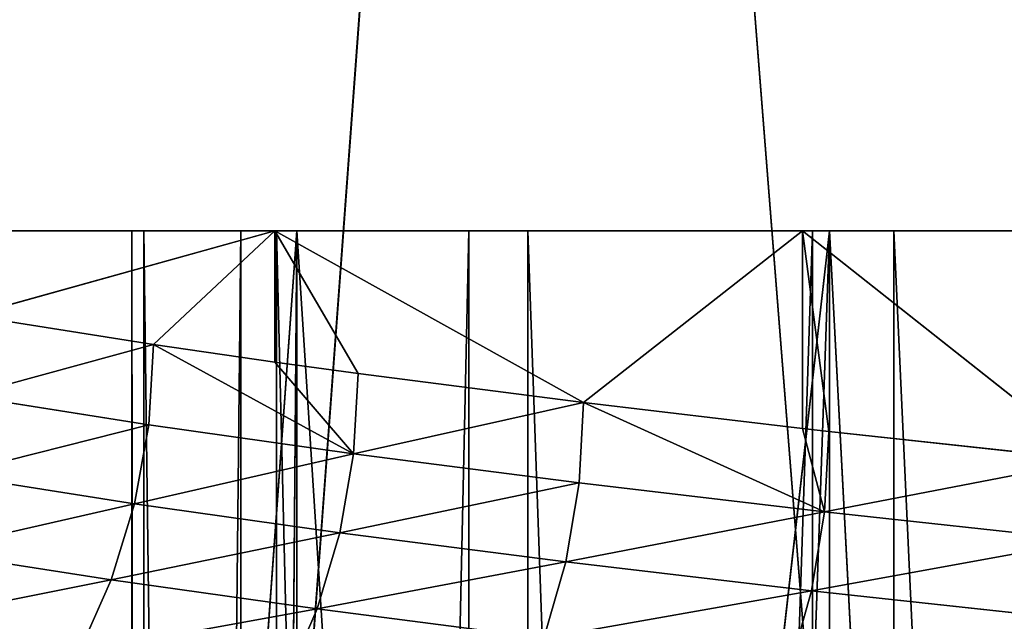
# Model space of a CAD drawing. Extents: x 1 to 183, y 3 to 451.
# Tile 128 of 256: x 65.24 to 68.34, y 353.34 to 355.24. Entities that reach past the tile are written whole.
import ezdxf

# ---------------------------------------------------------------- set-up
doc = ezdxf.new("R2010")
doc.units = 0
doc.header["$LTSCALE"] = 2.54
doc.layers.get('0').update_dxf_attribs({"color": 13, "linetype": 'CONTINUOUS'})

# ---------------------------------------------------------------- blocks, each defined once
blk = doc.blocks.new('DOZOWNIK_DO_MYD_A_FRIEGO_S')
at = {"color": 0}
for p, q in [((64.6104, 332.2193, 56.6308), (68.5511, 385.5593, 54.0529)), ((64.6104, 332.2193, 56.6308), (68.5511, 385.5593, 54.0529)), ((69.3723, 332.2193, 127.7651), (65.1654, 385.5593, 125.1272)), ((69.3723, 332.2193, 127.7651), (65.1654, 385.5593, 125.1272)), ((64.7333, 354.5713, 81.2905), (66.0469, 354.5713, 78.3499)), ((64.7333, 354.5713, 81.2905), (66.0469, 354.5713, 78.3499)), ((66.1162, 354.5713, 103.1382), (64.7862, 354.5713, 100.205)), ((66.1162, 354.5713, 103.1382), (64.7862, 354.5713, 100.205)), ((65.0889, 354.3044, 80.3946), (66.0469, 354.5713, 78.3499)), ((65.0889, 354.3044, 80.3946), (66.0469, 354.5713, 78.3499)), ((66.1162, 354.5713, 103.1382), (65.4225, 344.9565, 101.726)), ((66.1162, 354.5713, 103.1382), (65.4225, 344.9565, 101.726)), ((65.5972, 322.0593, 89.4631), (65.5972, 354.5713, 89.4631)), ((65.5972, 354.5713, 89.4631), (65.6349, 354.5713, 92.4932)), ((65.5972, 322.0593, 89.4631), (65.5972, 354.5713, 89.4631)), ((65.9395, 354.5713, 86.4522), (65.5972, 354.5713, 89.4631)), ((65.9395, 354.5713, 86.4522), (65.5972, 354.5713, 89.4631)), ((65.5972, 354.5713, 89.4631), (65.6349, 354.5713, 92.4932)), ((65.6349, 322.0593, 92.4932), (65.6349, 354.5713, 92.4932)), ((65.6349, 354.5713, 92.4932), (66.0522, 354.5713, 95.4946)), ((65.6349, 322.0593, 92.4932), (65.6349, 354.5713, 92.4932)), ((65.6349, 354.5713, 92.4932), (66.0522, 354.5713, 95.4946)), ((65.6648, 354.2135, 79.1124), (66.0469, 354.5713, 78.3499)), ((65.6648, 354.2135, 79.1124), (66.0469, 354.5713, 78.3499)), ((65.9395, 322.0593, 86.4522), (65.9395, 354.5713, 86.4522)), ((65.9395, 322.0593, 86.4522), (65.9395, 354.5713, 86.4522)), ((66.6564, 354.5713, 83.508), (65.9395, 354.5713, 86.4522)), ((66.6564, 354.5713, 83.508), (65.9395, 354.5713, 86.4522)), ((66.1162, 354.5713, 103.1382), (66.0379, 345.0473, 102.9888)), ((66.1162, 354.5713, 103.1382), (66.0379, 345.0473, 102.9888)), ((66.0469, 354.1582, 78.3499), (66.0469, 354.5713, 78.3499)), ((66.0469, 354.5713, 78.3499), (66.3085, 354.1221, 77.8606)), ((66.0469, 354.1582, 78.3499), (66.0469, 354.5713, 78.3499)), ((66.0469, 354.5713, 78.3499), (66.3085, 354.1221, 77.8606)), ((66.0469, 354.5713, 78.3499), (67.0172, 354.0308, 76.6446)), ((66.0469, 354.5713, 78.3499), (67.0172, 354.0308, 76.6446)), ((66.0469, 354.5713, 78.3499), (67.7053, 354.5713, 75.5892)), ((66.0469, 354.5713, 78.3499), (67.7053, 354.5713, 75.5892)), ((66.0522, 322.0593, 95.4946), (66.0522, 354.5713, 95.4946)), ((66.0522, 354.5713, 95.4946), (66.8423, 354.5713, 98.42)), ((66.0522, 322.0593, 95.4946), (66.0522, 354.5713, 95.4946)), ((66.0522, 354.5713, 95.4946), (66.8423, 354.5713, 98.42)), ((66.1163, 345.0582, 103.1383), (66.1162, 354.5713, 103.1382)), ((66.1163, 345.0582, 103.1383), (66.1162, 354.5713, 103.1382)), ((66.7202, 345.1385, 104.2195), (66.1162, 354.5713, 103.1382)), ((66.7202, 345.1385, 104.2195), (66.1162, 354.5713, 103.1382)), ((67.7901, 354.5713, 105.8896), (66.1162, 354.5713, 103.1382)), ((67.7901, 354.5713, 105.8896), (66.1162, 354.5713, 103.1382)), ((66.6564, 322.0593, 83.508), (66.6564, 354.5713, 83.508)), ((66.6564, 322.0593, 83.508), (66.6564, 354.5713, 83.508)), ((67.7368, 354.5713, 80.6768), (66.6564, 354.5713, 83.508)), ((67.7368, 354.5713, 80.6768), (66.6564, 354.5713, 83.508)), ((66.7202, 345.1385, 104.2195), (67.7901, 354.5713, 105.8896)), ((66.7202, 345.1385, 104.2195), (67.7901, 354.5713, 105.8896)), ((66.8423, 322.0593, 98.42), (66.8423, 354.5713, 98.42)), ((66.8423, 354.5713, 98.42), (67.9928, 354.5713, 101.2234)), ((66.8423, 322.0593, 98.42), (66.8423, 354.5713, 98.42)), ((66.8423, 354.5713, 98.42), (67.9928, 354.5713, 101.2234)), ((67.7053, 354.5713, 75.5892), (67.0172, 354.0308, 76.6446)), ((67.7053, 354.5713, 75.5892), (67.0172, 354.0308, 76.6446)), ((67.4667, 345.2299, 105.413), (67.7901, 354.5713, 105.8896)), ((67.4667, 345.2299, 105.413), (67.7901, 354.5713, 105.8896)), ((67.7053, 354.5713, 75.5892), (67.7052, 353.9493, 75.5892)), ((67.7053, 354.5713, 75.5892), (67.7052, 353.9493, 75.5892)), ((68.6173, 353.8497, 74.3393), (67.7053, 354.5713, 75.5892)), ((67.7053, 354.5713, 75.5892), (69.6844, 354.5713, 73.0484)), ((68.6173, 353.8497, 74.3393), (67.7053, 354.5713, 75.5892)), ((67.788, 353.9399, 75.4693), (67.7053, 354.5713, 75.5892)), ((67.788, 353.9399, 75.4693), (67.7053, 354.5713, 75.5892)), ((67.7053, 354.5713, 75.5892), (69.6844, 354.5713, 73.0484)), ((67.7368, 322.0593, 80.6768), (67.7368, 354.5713, 80.6768)), ((67.7368, 322.0593, 80.6768), (67.7368, 354.5713, 80.6768)), ((69.1634, 354.5713, 78.0034), (67.7368, 354.5713, 80.6768)), ((69.1634, 354.5713, 78.0034), (67.7368, 354.5713, 80.6768)), ((67.7901, 354.5713, 105.8896), (67.79, 345.2672, 105.8896)), ((67.7901, 354.5713, 105.8896), (67.79, 345.2672, 105.8896)), ((69.7833, 354.5713, 108.4192), (67.7901, 354.5713, 105.8896)), ((67.7901, 354.5713, 105.8896), (68.2743, 345.321, 106.5643)), ((67.7901, 354.5713, 105.8896), (68.2743, 345.321, 106.5643)), ((69.7833, 354.5713, 108.4192), (67.7901, 354.5713, 105.8896)), ((67.9928, 322.0593, 101.2234), (67.9928, 354.5713, 101.2234)), ((67.9928, 354.5713, 101.2234), (69.4857, 354.5713, 103.8604)), ((67.9928, 322.0593, 101.2234), (67.9928, 354.5713, 101.2234)), ((67.9928, 354.5713, 101.2234), (69.4857, 354.5713, 103.8604)), ((65.6648, 354.2135, 79.1124), (65.0889, 354.3044, 80.3946)), ((65.6648, 354.2135, 79.1124), (65.0889, 354.3044, 80.3946)), ((65.6499, 353.9608, 79.1052), (65.6648, 354.2135, 79.1124)), ((65.6499, 353.9608, 79.1052), (65.6648, 354.2135, 79.1124)), ((66.0469, 354.1582, 78.3499), (65.6648, 354.2135, 79.1124)), ((66.2939, 353.8695, 77.8527), (65.6648, 354.2135, 79.1124)), ((66.0469, 354.1582, 78.3499), (65.6648, 354.2135, 79.1124)), ((66.2939, 353.8695, 77.8527), (65.6648, 354.2135, 79.1124)), ((66.3085, 354.1221, 77.8606), (66.0469, 354.1582, 78.3499)), ((66.3085, 354.1221, 77.8606), (66.0469, 354.1582, 78.3499)), ((66.2939, 353.8695, 77.8527), (66.0469, 354.1582, 78.3499)), ((66.2939, 353.8695, 77.8527), (66.0469, 354.1582, 78.3499)), ((66.3085, 354.1221, 77.8606), (66.2939, 353.8695, 77.8527)), ((66.3085, 354.1221, 77.8606), (66.2939, 353.8695, 77.8527)), ((67.0172, 354.0308, 76.6446), (66.3085, 354.1221, 77.8606)), ((67.0172, 354.0308, 76.6446), (66.3085, 354.1221, 77.8606)), ((65.6499, 353.9608, 79.1052), (65.0736, 354.0518, 80.3882)), ((65.6499, 353.9608, 79.1052), (65.0736, 354.0518, 80.3882)), ((67.0172, 354.0308, 76.6446), (67.0032, 353.7782, 76.6359)), ((67.0172, 354.0308, 76.6446), (67.0032, 353.7782, 76.6359)), ((67.7052, 353.9493, 75.5892), (67.0172, 354.0308, 76.6446)), ((67.0172, 354.0308, 76.6446), (67.7744, 353.6872, 75.4598)), ((67.0172, 354.0308, 76.6446), (67.7744, 353.6872, 75.4598)), ((67.7052, 353.9493, 75.5892), (67.0172, 354.0308, 76.6446)), ((65.6054, 353.7125, 79.0838), (65.6499, 353.9608, 79.1052)), ((65.6054, 353.7125, 79.0838), (65.6499, 353.9608, 79.1052)), ((66.2939, 353.8695, 77.8527), (65.6499, 353.9608, 79.1052)), ((66.2939, 353.8695, 77.8527), (65.6499, 353.9608, 79.1052)), ((67.788, 353.9399, 75.4693), (67.7052, 353.9493, 75.5892)), ((67.7052, 353.9493, 75.5892), (67.7744, 353.6872, 75.4598)), ((67.7052, 353.9493, 75.5892), (67.7744, 353.6872, 75.4598)), ((67.788, 353.9399, 75.4693), (67.7052, 353.9493, 75.5892)), ((67.7744, 353.6872, 75.4598), (67.788, 353.9399, 75.4693)), ((67.7744, 353.6872, 75.4598), (67.788, 353.9399, 75.4693)), ((68.6173, 353.8497, 74.3393), (67.788, 353.9399, 75.4693)), ((68.6173, 353.8497, 74.3393), (67.788, 353.9399, 75.4693)), ((66.2506, 353.6212, 77.8289), (66.2939, 353.8695, 77.8527)), ((66.2506, 353.6212, 77.8289), (66.2939, 353.8695, 77.8527)), ((67.0032, 353.7782, 76.6359), (66.2939, 353.8695, 77.8527)), ((67.0032, 353.7782, 76.6359), (66.2939, 353.8695, 77.8527)), ((65.6054, 353.7125, 79.0838), (65.028, 353.8035, 80.3691)), ((65.6054, 353.7125, 79.0838), (65.028, 353.8035, 80.3691)), ((66.9612, 353.5299, 76.6099), (67.0032, 353.7782, 76.6359)), ((66.9612, 353.5299, 76.6099), (67.0032, 353.7782, 76.6359)), ((67.7744, 353.6872, 75.4598), (67.0032, 353.7782, 76.6359)), ((67.7744, 353.6872, 75.4598), (67.0032, 353.7782, 76.6359)), ((65.5321, 353.4728, 79.0485), (65.6054, 353.7125, 79.0838)), ((65.5321, 353.4728, 79.0485), (65.6054, 353.7125, 79.0838)), ((66.2506, 353.6212, 77.8289), (65.6054, 353.7125, 79.0838)), ((66.2506, 353.6212, 77.8289), (65.6054, 353.7125, 79.0838)), ((67.7339, 353.4389, 75.4317), (67.7744, 353.6872, 75.4598)), ((67.7339, 353.4389, 75.4317), (67.7744, 353.6872, 75.4598)), ((68.6042, 353.5971, 74.3292), (67.7744, 353.6872, 75.4598)), ((68.6042, 353.5971, 74.3292), (67.7744, 353.6872, 75.4598)), ((66.1793, 353.3815, 77.7898), (66.2506, 353.6212, 77.8289)), ((66.1793, 353.3815, 77.7898), (66.2506, 353.6212, 77.8289)), ((66.9612, 353.5299, 76.6099), (66.2506, 353.6212, 77.8289)), ((66.9612, 353.5299, 76.6099), (66.2506, 353.6212, 77.8289)), ((65.5321, 353.4728, 79.0485), (64.9529, 353.5637, 80.3378)), ((65.5321, 353.4728, 79.0485), (64.9529, 353.5637, 80.3378)), ((66.8919, 353.2901, 76.5671), (66.9612, 353.5299, 76.6099)), ((66.8919, 353.2901, 76.5671), (66.9612, 353.5299, 76.6099)), ((67.7339, 353.4389, 75.4317), (66.9612, 353.5299, 76.6099)), ((67.7339, 353.4389, 75.4317), (66.9612, 353.5299, 76.6099)), ((65.4312, 353.2457, 78.9999), (65.5321, 353.4728, 79.0485)), ((65.4312, 353.2457, 78.9999), (65.5321, 353.4728, 79.0485)), ((66.1793, 353.3815, 77.7898), (65.5321, 353.4728, 79.0485)), ((66.1793, 353.3815, 77.7898), (65.5321, 353.4728, 79.0485)), ((67.667, 353.1992, 75.3853), (67.7339, 353.4389, 75.4317)), ((67.667, 353.1992, 75.3853), (67.7339, 353.4389, 75.4317)), ((68.5652, 353.3487, 74.2989), (67.7339, 353.4389, 75.4317)), ((68.5652, 353.3487, 74.2989), (67.7339, 353.4389, 75.4317)), ((66.0811, 353.1544, 77.736), (66.1793, 353.3815, 77.7898)), ((66.0811, 353.1544, 77.736), (66.1793, 353.3815, 77.7898)), ((66.8919, 353.2901, 76.5671), (66.1793, 353.3815, 77.7898)), ((66.8919, 353.2901, 76.5671), (66.1793, 353.3815, 77.7898))]:
    blk.add_line(p, q, dxfattribs=at)
mesh = blk.add_polyface(dxfattribs=at)
corners = [(69.3723, 332.2193, 127.7651), (65.1654, 385.5593, 125.1272), (64.6104, 332.2193, 124.7252)]
mesh.append_faces([[corners[k] for k in face] for face in [(0, 1, 2)]], dxfattribs={"color": 0})
mesh = blk.add_polyface(dxfattribs=at)
corners = [(69.3723, 332.2193, 53.5909), (64.6104, 332.2193, 56.6308), (68.5511, 385.5593, 54.0529)]
mesh.append_faces([[corners[k] for k in face] for face in [(0, 1, 2)]], dxfattribs={"color": 0})
mesh = blk.add_polyface(dxfattribs=at)
corners = [(68.5511, 385.5593, 54.0529), (64.6104, 332.2193, 56.6308), (65.1654, 385.5593, 56.2288)]
mesh.append_faces([[corners[k] for k in face] for face in [(0, 1, 2)]], dxfattribs={"color": 0})
mesh = blk.add_polyface(dxfattribs=at)
corners = [(69.3723, 332.2193, 127.7651), (68.5511, 385.5593, 127.3031), (65.1654, 385.5593, 125.1272)]
mesh.append_faces([[corners[k] for k in face] for face in [(0, 1, 2)]], dxfattribs={"color": 0})
mesh = blk.add_polyface(dxfattribs=at)
corners = [(77.2364, 354.5713, 67.0976), (89.3958, 354.5713, 66.5499), (80.1696, 354.5713, 65.7677), (86.3742, 354.5713, 66.7778), (83.4049, 354.5713, 67.3827), (74.485, 354.5713, 68.7715), (80.5348, 354.5713, 68.3549), (77.8092, 354.5713, 69.6792), (71.9553, 354.5713, 70.7648), (75.2711, 354.5713, 71.3347), (69.6844, 354.5713, 73.0484), (72.9605, 354.5713, 73.2952), (67.7053, 354.5713, 75.5892), (70.9138, 354.5713, 75.5299), (69.1634, 354.5713, 78.0034), (66.0469, 354.5713, 78.3499), (67.7368, 354.5713, 80.6768), (64.7333, 354.5713, 81.2905), (66.6564, 354.5713, 83.508), (63.7838, 354.5713, 84.3679), (65.9395, 354.5713, 86.4522), (63.2121, 354.5713, 87.5373), (65.5972, 354.5713, 89.4631), (63.0267, 354.5713, 90.7526), (65.6349, 354.5713, 92.4932), (63.2301, 354.5713, 93.9667), (66.0522, 354.5713, 95.4946), (63.8195, 354.5713, 97.1329), (66.8423, 354.5713, 98.42), (64.7862, 354.5713, 100.205), (67.9928, 354.5713, 101.2234), (66.1162, 354.5713, 103.1382), (69.4857, 354.5713, 103.8604), (67.7901, 354.5713, 105.8896), (71.2972, 354.5713, 106.2896), (69.7833, 354.5713, 108.4192), (73.399, 354.5713, 108.4725), (72.067, 354.5713, 110.6902), (75.7577, 354.5713, 110.3748), (78.3363, 354.5713, 111.9665), (74.6077, 354.5713, 112.6693), (81.094, 354.5713, 113.2225), (77.3685, 354.5713, 114.3277), (83.9874, 354.5713, 114.1229), (86.9709, 354.5713, 114.6536), (80.309, 354.5713, 115.6412), (89.9973, 354.5713, 114.8061), (99.2236, 354.5713, 115.5883), (96.1515, 354.5713, 116.5551), (83.3865, 354.5713, 116.5908), (92.9853, 354.5713, 117.1444), (86.5559, 354.5713, 117.1624), (89.7712, 354.5713, 117.3479), (86.4078, 354.5713, 64.2115), (92.8372, 354.5713, 64.1936), (89.622, 354.5713, 64.0081), (96.0067, 354.5713, 64.7652), (83.2416, 354.5713, 64.8009), (99.0841, 354.5713, 65.7148), (102.0246, 354.5713, 67.0283), (92.4223, 354.5713, 66.7024), (95.4057, 354.5713, 67.2331), (104.7854, 354.5713, 68.6867), (98.2991, 354.5713, 68.1335), (101.0569, 354.5713, 69.3895), (107.3262, 354.5713, 70.6658), (103.6354, 354.5713, 70.9812), (109.6098, 354.5713, 72.9367), (105.9942, 354.5713, 72.8835), (108.0959, 354.5713, 75.0664), (111.6031, 354.5713, 75.4664), (109.9075, 354.5713, 77.4956), (113.2769, 354.5713, 78.2178), (111.4003, 354.5713, 80.1326), (114.6069, 354.5713, 81.151), (112.5509, 354.5713, 82.936), (115.5736, 354.5713, 84.223), (113.341, 354.5713, 85.8614), (116.163, 354.5713, 87.3892), (113.7582, 354.5713, 88.8628), (116.3665, 354.5713, 90.6034), (113.796, 354.5713, 91.8929), (116.181, 354.5713, 93.8186), (113.4537, 354.5713, 94.9038), (115.6093, 354.5713, 96.9881), (112.7367, 354.5713, 97.848), (114.6598, 354.5713, 100.0655), (111.6564, 354.5713, 100.6791), (113.3463, 354.5713, 103.0061), (110.2298, 354.5713, 103.3526), (111.6878, 354.5713, 105.7668), (108.4793, 354.5713, 105.8261), (109.7087, 354.5713, 108.3076), (106.4326, 354.5713, 108.0608), (104.122, 354.5713, 110.0213), (107.4378, 354.5713, 110.5912), (101.5839, 354.5713, 111.6767), (104.9082, 354.5713, 112.5845), (98.8583, 354.5713, 113.001), (102.1567, 354.5713, 114.2583), (95.9883, 354.5713, 113.9733), (93.019, 354.5713, 114.5782)]
mesh.append_faces([[corners[k] for k in face] for face in [(50, 51, 52), (53, 54, 55)]], dxfattribs={"vtx0": -1, "color": 0})
mesh.append_faces([[corners[k] for k in face] for face in [(0, 1, 2), (1, 0, 3), (3, 0, 4), (4, 5, 6), (6, 5, 7), (7, 8, 9), (9, 10, 11), (11, 12, 13), (13, 12, 14), (14, 15, 16), (16, 17, 18), (18, 19, 20), (20, 21, 22), (22, 23, 24), (24, 25, 26), (26, 27, 28), (28, 29, 30), (30, 31, 32), (32, 33, 34), (34, 35, 36), (36, 37, 38), (38, 37, 39), (39, 40, 41), (41, 42, 43), (43, 42, 44), (44, 45, 46), (47, 45, 48), (48, 49, 50), (54, 53, 56), (56, 57, 58), (58, 2, 59), (59, 61, 62), (62, 64, 65), (65, 66, 67), (67, 69, 70), (70, 71, 72), (72, 73, 74), (74, 75, 76), (76, 77, 78), (78, 79, 80), (80, 81, 82), (82, 83, 84), (84, 85, 86), (86, 87, 88), (88, 89, 90), (90, 91, 92), (92, 94, 95), (95, 96, 97), (97, 98, 99), (99, 101, 47)]], dxfattribs={"vtx0": -1, "vtx1": -1, "color": 0})
mesh.append_faces([[corners[k] for k in face] for face in [(46, 45, 47), (59, 2, 1)]], dxfattribs={"vtx0": -1, "vtx1": -1, "vtx2": -1, "color": 0})
mesh.append_faces([[corners[k] for k in face] for face in [(4, 0, 5), (7, 5, 8), (9, 8, 10), (11, 10, 12), (14, 12, 15), (16, 15, 17), (18, 17, 19), (20, 19, 21), (22, 21, 23), (24, 23, 25), (26, 25, 27), (28, 27, 29), (30, 29, 31), (32, 31, 33), (34, 33, 35), (36, 35, 37), (39, 37, 40), (41, 40, 42), (44, 42, 45), (48, 45, 49), (50, 49, 51), (56, 53, 57), (58, 57, 2), (59, 1, 60), (59, 60, 61), (62, 61, 63), (62, 63, 64), (65, 64, 66), (67, 66, 68), (67, 68, 69), (70, 69, 71), (72, 71, 73), (74, 73, 75), (76, 75, 77), (78, 77, 79), (80, 79, 81), (82, 81, 83), (84, 83, 85), (86, 85, 87), (88, 87, 89), (90, 89, 91), (92, 91, 93), (92, 93, 94), (95, 94, 96), (97, 96, 98), (99, 98, 100), (99, 100, 101), (47, 101, 46)]], dxfattribs={"vtx0": -1, "vtx2": -1, "color": 0})
mesh = blk.add_polyface(dxfattribs=at)
corners = [(66.0469, 354.5713, 78.3499), (65.0889, 354.3044, 80.3946), (64.7333, 354.5713, 81.2905)]
mesh.append_faces([[corners[k] for k in face] for face in [(0, 1, 2)]], dxfattribs={"color": 0})
mesh = blk.add_polyface(dxfattribs=at)
corners = [(64.7862, 354.5713, 100.205), (65.4225, 344.9565, 101.726), (66.1162, 354.5713, 103.1382)]
mesh.append_faces([[corners[k] for k in face] for face in [(0, 1, 2)]], dxfattribs={"color": 0})
mesh = blk.add_polyface(dxfattribs=at)
corners = [(64.7862, 354.5713, 100.205), (64.8761, 344.8666, 100.4367), (65.4225, 344.9565, 101.726)]
mesh.append_faces([[corners[k] for k in face] for face in [(0, 1, 2)]], dxfattribs={"color": 0})
mesh = blk.add_polyface(dxfattribs=at)
corners = [(66.0469, 354.5713, 78.3499), (65.6648, 354.2135, 79.1124), (65.0889, 354.3044, 80.3946)]
mesh.append_faces([[corners[k] for k in face] for face in [(0, 1, 2)]], dxfattribs={"color": 0})
mesh = blk.add_polyface(dxfattribs=at)
corners = [(66.1162, 354.5713, 103.1382), (65.4225, 344.9565, 101.726), (66.0379, 345.0473, 102.9888)]
mesh.append_faces([[corners[k] for k in face] for face in [(0, 1, 2)]], dxfattribs={"color": 0})
mesh = blk.add_polyface(dxfattribs=at)
corners = [(65.5972, 354.5713, 89.4631), (65.6349, 322.0593, 92.4932), (65.5972, 322.0593, 89.4631), (65.6349, 354.5713, 92.4932)]
mesh.append_faces([[corners[k] for k in face] for face in [(0, 1, 2), (1, 0, 3)]], dxfattribs={"vtx0": -1, "color": 0})
mesh = blk.add_polyface(dxfattribs=at)
corners = [(65.9395, 354.5713, 86.4522), (65.5972, 322.0593, 89.4631), (65.9395, 322.0593, 86.4522), (65.5972, 354.5713, 89.4631)]
mesh.append_faces([[corners[k] for k in face] for face in [(0, 1, 2), (1, 0, 3)]], dxfattribs={"vtx0": -1, "color": 0})
mesh = blk.add_polyface(dxfattribs=at)
corners = [(65.6349, 354.5713, 92.4932), (66.0522, 322.0593, 95.4946), (65.6349, 322.0593, 92.4932), (66.0522, 354.5713, 95.4946)]
mesh.append_faces([[corners[k] for k in face] for face in [(0, 1, 2), (1, 0, 3)]], dxfattribs={"vtx0": -1, "color": 0})
mesh = blk.add_polyface(dxfattribs=at)
corners = [(66.0469, 354.5713, 78.3499), (66.0469, 354.1582, 78.3499), (65.6648, 354.2135, 79.1124)]
mesh.append_faces([[corners[k] for k in face] for face in [(0, 1, 2)]], dxfattribs={"color": 0})
mesh = blk.add_polyface(dxfattribs=at)
corners = [(66.6564, 354.5713, 83.508), (65.9395, 322.0593, 86.4522), (66.6564, 322.0593, 83.508), (65.9395, 354.5713, 86.4522)]
mesh.append_faces([[corners[k] for k in face] for face in [(0, 1, 2), (1, 0, 3)]], dxfattribs={"vtx0": -1, "color": 0})
mesh = blk.add_polyface(dxfattribs=at)
corners = [(66.1162, 354.5713, 103.1382), (66.0379, 345.0473, 102.9888), (66.1163, 345.0582, 103.1383)]
mesh.append_faces([[corners[k] for k in face] for face in [(0, 1, 2)]], dxfattribs={"color": 0})
mesh = blk.add_polyface(dxfattribs=at)
corners = [(66.0469, 354.5713, 78.3499), (66.3085, 354.1221, 77.8606), (66.0469, 354.1582, 78.3499)]
mesh.append_faces([[corners[k] for k in face] for face in [(0, 1, 2)]], dxfattribs={"color": 0})
mesh = blk.add_polyface(dxfattribs=at)
corners = [(66.0469, 354.5713, 78.3499), (67.0172, 354.0308, 76.6446), (66.3085, 354.1221, 77.8606)]
mesh.append_faces([[corners[k] for k in face] for face in [(0, 1, 2)]], dxfattribs={"color": 0})
mesh = blk.add_polyface(dxfattribs=at)
corners = [(67.7053, 354.5713, 75.5892), (67.0172, 354.0308, 76.6446), (66.0469, 354.5713, 78.3499)]
mesh.append_faces([[corners[k] for k in face] for face in [(0, 1, 2)]], dxfattribs={"color": 0})
mesh = blk.add_polyface(dxfattribs=at)
corners = [(66.0522, 354.5713, 95.4946), (66.8423, 322.0593, 98.42), (66.0522, 322.0593, 95.4946), (66.8423, 354.5713, 98.42)]
mesh.append_faces([[corners[k] for k in face] for face in [(0, 1, 2), (1, 0, 3)]], dxfattribs={"vtx0": -1, "color": 0})
mesh = blk.add_polyface(dxfattribs=at)
corners = [(66.1162, 354.5713, 103.1382), (66.1163, 345.0582, 103.1383), (66.7202, 345.1385, 104.2195)]
mesh.append_faces([[corners[k] for k in face] for face in [(0, 1, 2)]], dxfattribs={"color": 0})
mesh = blk.add_polyface(dxfattribs=at)
corners = [(66.1162, 354.5713, 103.1382), (66.7202, 345.1385, 104.2195), (67.7901, 354.5713, 105.8896)]
mesh.append_faces([[corners[k] for k in face] for face in [(0, 1, 2)]], dxfattribs={"color": 0})
mesh = blk.add_polyface(dxfattribs=at)
corners = [(67.7368, 354.5713, 80.6768), (66.6564, 322.0593, 83.508), (67.7368, 322.0593, 80.6768), (66.6564, 354.5713, 83.508)]
mesh.append_faces([[corners[k] for k in face] for face in [(0, 1, 2), (1, 0, 3)]], dxfattribs={"vtx0": -1, "color": 0})
mesh = blk.add_polyface(dxfattribs=at)
corners = [(67.7901, 354.5713, 105.8896), (66.7202, 345.1385, 104.2195), (67.4667, 345.2299, 105.413)]
mesh.append_faces([[corners[k] for k in face] for face in [(0, 1, 2)]], dxfattribs={"color": 0})
mesh = blk.add_polyface(dxfattribs=at)
corners = [(66.8423, 354.5713, 98.42), (67.9928, 322.0593, 101.2234), (66.8423, 322.0593, 98.42), (67.9928, 354.5713, 101.2234)]
mesh.append_faces([[corners[k] for k in face] for face in [(0, 1, 2), (1, 0, 3)]], dxfattribs={"vtx0": -1, "color": 0})
mesh = blk.add_polyface(dxfattribs=at)
corners = [(67.7053, 354.5713, 75.5892), (67.7052, 353.9493, 75.5892), (67.0172, 354.0308, 76.6446)]
mesh.append_faces([[corners[k] for k in face] for face in [(0, 1, 2)]], dxfattribs={"color": 0})
mesh = blk.add_polyface(dxfattribs=at)
corners = [(67.7901, 354.5713, 105.8896), (67.4667, 345.2299, 105.413), (67.79, 345.2672, 105.8896)]
mesh.append_faces([[corners[k] for k in face] for face in [(0, 1, 2)]], dxfattribs={"color": 0})
mesh = blk.add_polyface(dxfattribs=at)
corners = [(67.7053, 354.5713, 75.5892), (67.788, 353.9399, 75.4693), (67.7052, 353.9493, 75.5892)]
mesh.append_faces([[corners[k] for k in face] for face in [(0, 1, 2)]], dxfattribs={"color": 0})
mesh = blk.add_polyface(dxfattribs=at)
corners = [(69.6844, 354.5713, 73.0484), (68.6173, 353.8497, 74.3393), (67.7053, 354.5713, 75.5892)]
mesh.append_faces([[corners[k] for k in face] for face in [(0, 1, 2)]], dxfattribs={"color": 0})
mesh = blk.add_polyface(dxfattribs=at)
corners = [(67.7053, 354.5713, 75.5892), (68.6173, 353.8497, 74.3393), (67.788, 353.9399, 75.4693)]
mesh.append_faces([[corners[k] for k in face] for face in [(0, 1, 2)]], dxfattribs={"color": 0})
mesh = blk.add_polyface(dxfattribs=at)
corners = [(69.1634, 354.5713, 78.0034), (67.7368, 322.0593, 80.6768), (69.1634, 322.0593, 78.0034), (67.7368, 354.5713, 80.6768)]
mesh.append_faces([[corners[k] for k in face] for face in [(0, 1, 2), (1, 0, 3)]], dxfattribs={"vtx0": -1, "color": 0})
mesh = blk.add_polyface(dxfattribs=at)
corners = [(67.7901, 354.5713, 105.8896), (67.79, 345.2672, 105.8896), (68.2743, 345.321, 106.5643)]
mesh.append_faces([[corners[k] for k in face] for face in [(0, 1, 2)]], dxfattribs={"color": 0})
mesh = blk.add_polyface(dxfattribs=at)
corners = [(67.7901, 354.5713, 105.8896), (68.2743, 345.321, 106.5643), (69.7833, 354.5713, 108.4192)]
mesh.append_faces([[corners[k] for k in face] for face in [(0, 1, 2)]], dxfattribs={"color": 0})
mesh = blk.add_polyface(dxfattribs=at)
corners = [(67.9928, 354.5713, 101.2234), (69.4857, 322.0593, 103.8604), (67.9928, 322.0593, 101.2234), (69.4857, 354.5713, 103.8604)]
mesh.append_faces([[corners[k] for k in face] for face in [(0, 1, 2), (1, 0, 3)]], dxfattribs={"vtx0": -1, "color": 0})
mesh = blk.add_polyface(dxfattribs=at)
corners = [(69.7833, 354.5713, 108.4192), (68.2743, 345.321, 106.5643), (69.1393, 345.4114, 107.6687)]
mesh.append_faces([[corners[k] for k in face] for face in [(0, 1, 2)]], dxfattribs={"color": 0})
mesh = blk.add_polyface(dxfattribs=at)
corners = [(65.0736, 354.0518, 80.3882), (65.6648, 354.2135, 79.1124), (65.6499, 353.9608, 79.1052), (65.0889, 354.3044, 80.3946)]
mesh.append_faces([[corners[k] for k in face] for face in [(0, 1, 2), (1, 0, 3)]], dxfattribs={"vtx0": -1, "color": 0})
mesh = blk.add_polyface(dxfattribs=at)
corners = [(65.6648, 354.2135, 79.1124), (66.2939, 353.8695, 77.8527), (65.6499, 353.9608, 79.1052)]
mesh.append_faces([[corners[k] for k in face] for face in [(0, 1, 2)]], dxfattribs={"color": 0})
mesh = blk.add_polyface(dxfattribs=at)
corners = [(65.6648, 354.2135, 79.1124), (66.0469, 354.1582, 78.3499), (66.2939, 353.8695, 77.8527)]
mesh.append_faces([[corners[k] for k in face] for face in [(0, 1, 2)]], dxfattribs={"color": 0})
mesh = blk.add_polyface(dxfattribs=at)
corners = [(66.0469, 354.1582, 78.3499), (66.3085, 354.1221, 77.8606), (66.2939, 353.8695, 77.8527)]
mesh.append_faces([[corners[k] for k in face] for face in [(0, 1, 2)]], dxfattribs={"color": 0})
mesh = blk.add_polyface(dxfattribs=at)
corners = [(66.2939, 353.8695, 77.8527), (67.0172, 354.0308, 76.6446), (67.0032, 353.7782, 76.6359), (66.3085, 354.1221, 77.8606)]
mesh.append_faces([[corners[k] for k in face] for face in [(0, 1, 2), (1, 0, 3)]], dxfattribs={"vtx0": -1, "color": 0})
mesh = blk.add_polyface(dxfattribs=at)
corners = [(65.028, 353.8035, 80.3691), (65.6499, 353.9608, 79.1052), (65.6054, 353.7125, 79.0838), (65.0736, 354.0518, 80.3882)]
mesh.append_faces([[corners[k] for k in face] for face in [(0, 1, 2), (1, 0, 3)]], dxfattribs={"vtx0": -1, "color": 0})
mesh = blk.add_polyface(dxfattribs=at)
corners = [(67.0172, 354.0308, 76.6446), (67.7744, 353.6872, 75.4598), (67.0032, 353.7782, 76.6359)]
mesh.append_faces([[corners[k] for k in face] for face in [(0, 1, 2)]], dxfattribs={"color": 0})
mesh = blk.add_polyface(dxfattribs=at)
corners = [(67.0172, 354.0308, 76.6446), (67.7052, 353.9493, 75.5892), (67.7744, 353.6872, 75.4598)]
mesh.append_faces([[corners[k] for k in face] for face in [(0, 1, 2)]], dxfattribs={"color": 0})
mesh = blk.add_polyface(dxfattribs=at)
corners = [(65.6054, 353.7125, 79.0838), (66.2939, 353.8695, 77.8527), (66.2506, 353.6212, 77.8289), (65.6499, 353.9608, 79.1052)]
mesh.append_faces([[corners[k] for k in face] for face in [(0, 1, 2), (1, 0, 3)]], dxfattribs={"vtx0": -1, "color": 0})
mesh = blk.add_polyface(dxfattribs=at)
corners = [(67.7052, 353.9493, 75.5892), (67.788, 353.9399, 75.4693), (67.7744, 353.6872, 75.4598)]
mesh.append_faces([[corners[k] for k in face] for face in [(0, 1, 2)]], dxfattribs={"color": 0})
mesh = blk.add_polyface(dxfattribs=at)
corners = [(67.7744, 353.6872, 75.4598), (68.6173, 353.8497, 74.3393), (68.6042, 353.5971, 74.3292), (67.788, 353.9399, 75.4693)]
mesh.append_faces([[corners[k] for k in face] for face in [(0, 1, 2), (1, 0, 3)]], dxfattribs={"vtx0": -1, "color": 0})
mesh = blk.add_polyface(dxfattribs=at)
corners = [(66.2506, 353.6212, 77.8289), (67.0032, 353.7782, 76.6359), (66.9612, 353.5299, 76.6099), (66.2939, 353.8695, 77.8527)]
mesh.append_faces([[corners[k] for k in face] for face in [(0, 1, 2), (1, 0, 3)]], dxfattribs={"vtx0": -1, "color": 0})
mesh = blk.add_polyface(dxfattribs=at)
corners = [(64.9529, 353.5637, 80.3378), (65.6054, 353.7125, 79.0838), (65.5321, 353.4728, 79.0485), (65.028, 353.8035, 80.3691)]
mesh.append_faces([[corners[k] for k in face] for face in [(0, 1, 2), (1, 0, 3)]], dxfattribs={"vtx0": -1, "color": 0})
mesh = blk.add_polyface(dxfattribs=at)
corners = [(66.9612, 353.5299, 76.6099), (67.7744, 353.6872, 75.4598), (67.7339, 353.4389, 75.4317), (67.0032, 353.7782, 76.6359)]
mesh.append_faces([[corners[k] for k in face] for face in [(0, 1, 2), (1, 0, 3)]], dxfattribs={"vtx0": -1, "color": 0})
mesh = blk.add_polyface(dxfattribs=at)
corners = [(65.5321, 353.4728, 79.0485), (66.2506, 353.6212, 77.8289), (66.1793, 353.3815, 77.7898), (65.6054, 353.7125, 79.0838)]
mesh.append_faces([[corners[k] for k in face] for face in [(0, 1, 2), (1, 0, 3)]], dxfattribs={"vtx0": -1, "color": 0})
mesh = blk.add_polyface(dxfattribs=at)
corners = [(67.7339, 353.4389, 75.4317), (68.6042, 353.5971, 74.3292), (68.5652, 353.3487, 74.2989), (67.7744, 353.6872, 75.4598)]
mesh.append_faces([[corners[k] for k in face] for face in [(0, 1, 2), (1, 0, 3)]], dxfattribs={"vtx0": -1, "color": 0})
mesh = blk.add_polyface(dxfattribs=at)
corners = [(66.1793, 353.3815, 77.7898), (66.9612, 353.5299, 76.6099), (66.8919, 353.2901, 76.5671), (66.2506, 353.6212, 77.8289)]
mesh.append_faces([[corners[k] for k in face] for face in [(0, 1, 2), (1, 0, 3)]], dxfattribs={"vtx0": -1, "color": 0})
mesh = blk.add_polyface(dxfattribs=at)
corners = [(64.8496, 353.3366, 80.2946), (65.5321, 353.4728, 79.0485), (65.4312, 353.2457, 78.9999), (64.9529, 353.5637, 80.3378)]
mesh.append_faces([[corners[k] for k in face] for face in [(0, 1, 2), (1, 0, 3)]], dxfattribs={"vtx0": -1, "color": 0})
mesh = blk.add_polyface(dxfattribs=at)
corners = [(66.8919, 353.2901, 76.5671), (67.7339, 353.4389, 75.4317), (67.667, 353.1992, 75.3853), (66.9612, 353.5299, 76.6099)]
mesh.append_faces([[corners[k] for k in face] for face in [(0, 1, 2), (1, 0, 3)]], dxfattribs={"vtx0": -1, "color": 0})
mesh = blk.add_polyface(dxfattribs=at)
corners = [(65.4312, 353.2457, 78.9999), (66.1793, 353.3815, 77.7898), (66.0811, 353.1544, 77.736), (65.5321, 353.4728, 79.0485)]
mesh.append_faces([[corners[k] for k in face] for face in [(0, 1, 2), (1, 0, 3)]], dxfattribs={"vtx0": -1, "color": 0})
mesh = blk.add_polyface(dxfattribs=at)
corners = [(67.667, 353.1992, 75.3853), (68.5652, 353.3487, 74.2989), (68.5009, 353.109, 74.249), (67.7339, 353.4389, 75.4317)]
mesh.append_faces([[corners[k] for k in face] for face in [(0, 1, 2), (1, 0, 3)]], dxfattribs={"vtx0": -1, "color": 0})
mesh = blk.add_polyface(dxfattribs=at)
corners = [(66.0811, 353.1544, 77.736), (66.8919, 353.2901, 76.5671), (66.7967, 353.0631, 76.5081), (66.1793, 353.3815, 77.7898)]
mesh.append_faces([[corners[k] for k in face] for face in [(0, 1, 2), (1, 0, 3)]], dxfattribs={"vtx0": -1, "color": 0})

msp = doc.modelspace()

# ---------------------------------------------------------------- block references
at = {"color": 0}
msp.add_blockref('DOZOWNIK_DO_MYD_A_FRIEGO_S', (0, 0), dxfattribs=at)

doc.saveas('drawing.dxf')
